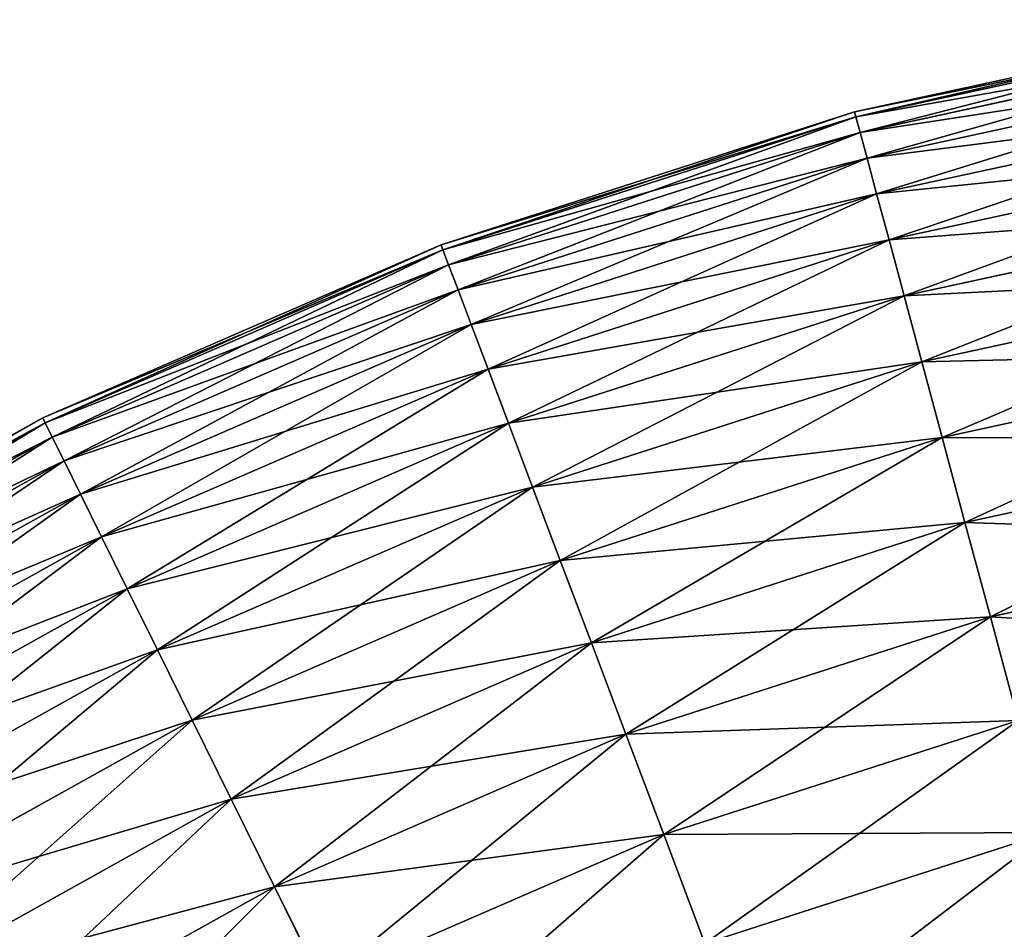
# Model space of a CAD drawing. Extents: x 5 to 635, y -14 to 121.
# Tile 68 of 256: x 33 to 44, y 93 to 103. Entities that reach past the tile are written whole.
import ezdxf

# ---------------------------------------------------------------- set-up
doc = ezdxf.new("R2010")
doc.units = 0
doc.layers.get('0').update_dxf_attribs({"color": 13, "linetype": 'CONTINUOUS'})

# ---------------------------------------------------------------- blocks, each defined once
blk = doc.blocks.new('COMPONENT_4')
for p, q in [((41.79, 99.3, 49.94), (36.994, 98.26, 49.94)), ((41.799, 99.241, 47.486), (37.01, 98.202, 47.486)), ((41.799, 99.241, 52.393), (37.01, 98.202, 52.393)), ((41.829, 99.062, 45.039), (37.057, 98.027, 45.039)), ((41.829, 99.062, 54.841), (37.057, 98.027, 54.841)), ((41.878, 98.766, 42.603), (37.135, 97.737, 42.603)), ((41.878, 98.766, 57.276), (37.135, 97.737, 57.276)), ((41.947, 98.351, 40.185), (37.244, 97.331, 40.185)), ((41.947, 98.351, 59.694), (37.244, 97.331, 59.694)), ((36.994, 98.26, 49.94), (32.324, 96.755, 49.94)), ((37.01, 98.202, 47.486), (36.994, 98.26, 49.94)), ((37.01, 98.202, 52.393), (36.994, 98.26, 49.94)), ((37.01, 98.202, 47.486), (32.345, 96.699, 47.486)), ((37.01, 98.202, 52.393), (32.345, 96.699, 52.393)), ((37.057, 98.027, 45.039), (37.01, 98.202, 47.486)), ((37.057, 98.027, 54.841), (37.01, 98.202, 52.393)), ((37.057, 98.027, 45.039), (32.409, 96.53, 45.039)), ((37.057, 98.027, 54.841), (32.409, 96.53, 54.841)), ((37.135, 97.737, 42.603), (37.057, 98.027, 45.039)), ((37.135, 97.737, 57.276), (37.057, 98.027, 54.841)), ((42.035, 97.82, 37.791), (37.384, 96.811, 37.791)), ((42.035, 97.82, 62.089), (37.384, 96.811, 62.089)), ((37.135, 97.737, 42.603), (32.515, 96.249, 42.603)), ((37.135, 97.737, 57.276), (32.515, 96.249, 57.276)), ((37.244, 97.331, 40.185), (37.135, 97.737, 42.603)), ((37.244, 97.331, 59.694), (37.135, 97.737, 57.276)), ((37.244, 97.331, 40.185), (32.663, 95.856, 40.185)), ((37.244, 97.331, 59.694), (32.663, 95.856, 59.694)), ((37.384, 96.811, 37.791), (37.244, 97.331, 40.185)), ((37.384, 96.811, 62.089), (37.244, 97.331, 59.694)), ((42.142, 97.174, 35.426), (37.554, 96.179, 35.426)), ((42.142, 97.174, 64.454), (37.554, 96.179, 64.454)), ((37.384, 96.811, 37.791), (32.854, 95.352, 37.791)), ((37.384, 96.811, 62.089), (32.854, 95.352, 62.089)), ((37.554, 96.179, 35.426), (37.384, 96.811, 37.791)), ((37.554, 96.179, 64.454), (37.384, 96.811, 62.089)), ((32.324, 96.755, 49.94), (27.824, 94.8, 49.94)), ((32.345, 96.699, 47.486), (27.85, 94.746, 47.486)), ((32.345, 96.699, 52.393), (27.85, 94.746, 52.393)), ((32.345, 96.699, 47.486), (32.324, 96.755, 49.94)), ((32.345, 96.699, 52.393), (32.324, 96.755, 49.94)), ((32.409, 96.53, 45.039), (32.345, 96.699, 47.486)), ((32.409, 96.53, 54.841), (32.345, 96.699, 52.393)), ((32.409, 96.53, 45.039), (27.93, 94.584, 45.039)), ((32.409, 96.53, 54.841), (27.93, 94.584, 54.841)), ((32.515, 96.249, 42.603), (32.409, 96.53, 45.039)), ((32.515, 96.249, 57.276), (32.409, 96.53, 54.841)), ((42.269, 96.413, 33.095), (37.754, 95.434, 33.095)), ((42.269, 96.413, 66.784), (37.754, 95.434, 66.784)), ((32.515, 96.249, 42.603), (28.064, 94.314, 42.603)), ((32.515, 96.249, 57.276), (28.064, 94.314, 57.276)), ((32.663, 95.856, 40.185), (32.515, 96.249, 42.603)), ((32.663, 95.856, 59.694), (32.515, 96.249, 57.276)), ((37.554, 96.179, 35.426), (33.085, 94.739, 35.426)), ((37.554, 96.179, 64.454), (33.085, 94.739, 64.454)), ((37.754, 95.434, 33.095), (37.554, 96.179, 35.426)), ((37.754, 95.434, 66.784), (37.554, 96.179, 64.454)), ((32.663, 95.856, 40.185), (28.25, 93.938, 40.185)), ((32.663, 95.856, 59.694), (28.25, 93.938, 59.694)), ((32.854, 95.352, 37.791), (32.663, 95.856, 40.185)), ((32.854, 95.352, 62.089), (32.663, 95.856, 59.694)), ((42.413, 95.541, 30.806), (37.984, 94.58, 30.806)), ((42.413, 95.541, 69.074), (37.984, 94.58, 69.074)), ((32.854, 95.352, 37.791), (28.488, 93.455, 37.791)), ((32.854, 95.352, 62.089), (28.488, 93.455, 62.089)), ((33.085, 94.739, 35.426), (32.854, 95.352, 37.791)), ((33.085, 94.739, 64.454), (32.854, 95.352, 62.089)), ((37.754, 95.434, 33.095), (33.357, 94.018, 33.095)), ((37.754, 95.434, 66.784), (33.357, 94.018, 66.784)), ((37.984, 94.58, 30.806), (37.754, 95.434, 33.095)), ((37.984, 94.58, 69.074), (37.754, 95.434, 66.784)), ((27.824, 94.8, 49.94), (23.537, 92.413, 49.94)), ((27.85, 94.746, 47.486), (27.824, 94.8, 49.94)), ((27.85, 94.746, 52.393), (27.824, 94.8, 49.94)), ((27.85, 94.746, 47.486), (23.568, 92.362, 47.486)), ((27.85, 94.746, 52.393), (23.568, 92.362, 52.393)), ((27.93, 94.584, 45.039), (27.85, 94.746, 47.486)), ((27.93, 94.584, 54.841), (27.85, 94.746, 52.393)), ((33.085, 94.739, 35.426), (28.779, 92.868, 35.426)), ((33.085, 94.739, 64.454), (28.779, 92.868, 64.454)), ((33.357, 94.018, 33.095), (33.085, 94.739, 35.426)), ((33.357, 94.018, 66.784), (33.085, 94.739, 64.454)), ((27.93, 94.584, 45.039), (23.664, 92.209, 45.039)), ((27.93, 94.584, 54.841), (23.664, 92.209, 54.841)), ((28.064, 94.314, 42.603), (27.93, 94.584, 45.039)), ((28.064, 94.314, 57.276), (27.93, 94.584, 54.841)), ((37.984, 94.58, 30.806), (33.669, 93.19, 30.806)), ((37.984, 94.58, 69.074), (33.669, 93.19, 69.074)), ((38.242, 93.619, 28.562), (37.984, 94.58, 30.806)), ((38.242, 93.619, 71.318), (37.984, 94.58, 69.074)), ((42.576, 94.559, 28.562), (38.242, 93.619, 28.562)), ((42.576, 94.559, 71.318), (38.242, 93.619, 71.318)), ((28.064, 94.314, 42.603), (23.823, 91.953, 42.603)), ((28.064, 94.314, 57.276), (23.823, 91.953, 57.276)), ((28.25, 93.938, 40.185), (28.064, 94.314, 42.603)), ((28.25, 93.938, 59.694), (28.064, 94.314, 57.276)), ((33.357, 94.018, 33.095), (29.12, 92.177, 33.095)), ((33.357, 94.018, 66.784), (29.12, 92.177, 66.784)), ((33.669, 93.19, 30.806), (33.357, 94.018, 33.095)), ((33.669, 93.19, 69.074), (33.357, 94.018, 66.784)), ((28.25, 93.938, 40.185), (24.045, 91.597, 40.185)), ((28.25, 93.938, 59.694), (24.045, 91.597, 59.694)), ((28.488, 93.455, 37.791), (28.25, 93.938, 40.185)), ((28.488, 93.455, 62.089), (28.25, 93.938, 59.694)), ((38.242, 93.619, 28.562), (34.021, 92.259, 28.562)), ((38.242, 93.619, 71.318), (34.021, 92.259, 71.318)), ((38.529, 92.552, 26.37), (38.242, 93.619, 28.562)), ((38.529, 92.552, 73.51), (38.242, 93.619, 71.318)), ((28.488, 93.455, 37.791), (24.33, 91.14, 37.791)), ((28.488, 93.455, 62.089), (24.33, 91.14, 62.089)), ((28.779, 92.868, 35.426), (28.488, 93.455, 37.791)), ((28.779, 92.868, 64.454), (28.488, 93.455, 62.089)), ((42.757, 93.469, 26.37), (38.529, 92.552, 26.37)), ((42.757, 93.469, 73.51), (38.529, 92.552, 73.51)), ((33.669, 93.19, 30.806), (29.512, 91.384, 30.806)), ((33.669, 93.19, 69.074), (29.512, 91.384, 69.074)), ((34.021, 92.259, 28.562), (33.669, 93.19, 30.806)), ((34.021, 92.259, 71.318), (33.669, 93.19, 69.074)), ((28.779, 92.868, 35.426), (24.676, 90.584, 35.426)), ((28.779, 92.868, 64.454), (24.676, 90.584, 64.454)), ((29.12, 92.177, 33.095), (28.779, 92.868, 35.426)), ((29.12, 92.177, 66.784), (28.779, 92.868, 64.454)), ((38.529, 92.552, 26.37), (34.411, 91.225, 26.37)), ((38.529, 92.552, 73.51), (34.411, 91.225, 73.51)), ((38.843, 91.382, 24.235), (38.529, 92.552, 26.37)), ((38.843, 91.382, 75.645), (38.529, 92.552, 73.51)), ((34.021, 92.259, 28.562), (29.953, 90.491, 28.562)), ((34.021, 92.259, 71.318), (29.953, 90.491, 71.318)), ((34.411, 91.225, 26.37), (34.021, 92.259, 28.562)), ((34.411, 91.225, 73.51), (34.021, 92.259, 71.318)), ((29.12, 92.177, 33.095), (25.084, 89.929, 33.095)), ((29.12, 92.177, 66.784), (25.084, 89.929, 66.784)), ((29.512, 91.384, 30.806), (29.12, 92.177, 33.095)), ((29.512, 91.384, 69.074), (29.12, 92.177, 66.784)), ((29.512, 91.384, 30.806), (25.551, 89.179, 30.806)), ((29.512, 91.384, 69.074), (25.551, 89.179, 69.074)), ((29.953, 90.491, 28.562), (29.512, 91.384, 30.806)), ((29.953, 90.491, 71.318), (29.512, 91.384, 69.074)), ((38.843, 91.382, 24.235), (34.838, 90.092, 24.235)), ((38.843, 91.382, 75.645), (34.838, 90.092, 75.645)), ((34.411, 91.225, 26.37), (30.442, 89.501, 26.37)), ((34.411, 91.225, 73.51), (30.442, 89.501, 73.51)), ((34.838, 90.092, 24.235), (34.411, 91.225, 26.37)), ((34.838, 90.092, 75.645), (34.411, 91.225, 73.51)), ((29.953, 90.491, 28.562), (26.078, 88.334, 28.562)), ((29.953, 90.491, 71.318), (26.078, 88.334, 71.318)), ((30.442, 89.501, 26.37), (29.953, 90.491, 28.562)), ((30.442, 89.501, 73.51), (29.953, 90.491, 71.318)), ((39.184, 90.113, 22.161), (35.302, 88.862, 22.161)), ((39.184, 90.113, 77.718), (35.302, 88.862, 77.718)), ((34.838, 90.092, 24.235), (30.979, 88.415, 24.235)), ((34.838, 90.092, 75.645), (30.979, 88.415, 75.645)), ((35.302, 88.862, 22.161), (34.838, 90.092, 24.235)), ((35.302, 88.862, 77.718), (34.838, 90.092, 75.645)), ((30.442, 89.501, 26.37), (26.662, 87.396, 26.37)), ((30.442, 89.501, 73.51), (26.662, 87.396, 73.51)), ((30.979, 88.415, 24.235), (30.442, 89.501, 26.37)), ((30.979, 88.415, 75.645), (30.442, 89.501, 73.51))]:
    blk.add_line(p, q)
mesh = blk.add_polyface()
corners = [(36.994, 98.26, 49.94), (41.799, 99.241, 47.486), (37.01, 98.202, 47.486), (41.79, 99.3, 49.94)]
mesh.append_faces([[corners[k] for k in face] for face in [(0, 1, 2), (1, 0, 3)]], dxfattribs={"vtx0": -1})
mesh = blk.add_polyface()
corners = [(37.01, 98.202, 52.393), (41.79, 99.3, 49.94), (36.994, 98.26, 49.94), (41.799, 99.241, 52.393)]
mesh.append_faces([[corners[k] for k in face] for face in [(0, 1, 2), (1, 0, 3)]], dxfattribs={"vtx0": -1})
mesh = blk.add_polyface()
corners = [(37.01, 98.202, 47.486), (41.829, 99.062, 45.039), (37.057, 98.027, 45.039), (41.799, 99.241, 47.486)]
mesh.append_faces([[corners[k] for k in face] for face in [(0, 1, 2), (1, 0, 3)]], dxfattribs={"vtx0": -1})
mesh = blk.add_polyface()
corners = [(37.057, 98.027, 54.841), (41.799, 99.241, 52.393), (37.01, 98.202, 52.393), (41.829, 99.062, 54.841)]
mesh.append_faces([[corners[k] for k in face] for face in [(0, 1, 2), (1, 0, 3)]], dxfattribs={"vtx0": -1})
mesh = blk.add_polyface()
corners = [(37.057, 98.027, 45.039), (41.878, 98.766, 42.603), (37.135, 97.737, 42.603), (41.829, 99.062, 45.039)]
mesh.append_faces([[corners[k] for k in face] for face in [(0, 1, 2), (1, 0, 3)]], dxfattribs={"vtx0": -1})
mesh = blk.add_polyface()
corners = [(37.135, 97.737, 57.276), (41.829, 99.062, 54.841), (37.057, 98.027, 54.841), (41.878, 98.766, 57.276)]
mesh.append_faces([[corners[k] for k in face] for face in [(0, 1, 2), (1, 0, 3)]], dxfattribs={"vtx0": -1})
mesh = blk.add_polyface()
corners = [(37.135, 97.737, 42.603), (41.947, 98.351, 40.185), (37.244, 97.331, 40.185), (41.878, 98.766, 42.603)]
mesh.append_faces([[corners[k] for k in face] for face in [(0, 1, 2), (1, 0, 3)]], dxfattribs={"vtx0": -1})
mesh = blk.add_polyface()
corners = [(37.244, 97.331, 59.694), (41.878, 98.766, 57.276), (37.135, 97.737, 57.276), (41.947, 98.351, 59.694)]
mesh.append_faces([[corners[k] for k in face] for face in [(0, 1, 2), (1, 0, 3)]], dxfattribs={"vtx0": -1})
mesh = blk.add_polyface()
corners = [(37.244, 97.331, 40.185), (42.035, 97.82, 37.791), (37.384, 96.811, 37.791), (41.947, 98.351, 40.185)]
mesh.append_faces([[corners[k] for k in face] for face in [(0, 1, 2), (1, 0, 3)]], dxfattribs={"vtx0": -1})
mesh = blk.add_polyface()
corners = [(37.384, 96.811, 62.089), (41.947, 98.351, 59.694), (37.244, 97.331, 59.694), (42.035, 97.82, 62.089)]
mesh.append_faces([[corners[k] for k in face] for face in [(0, 1, 2), (1, 0, 3)]], dxfattribs={"vtx0": -1})
mesh = blk.add_polyface()
corners = [(32.324, 96.755, 49.94), (37.01, 98.202, 47.486), (32.345, 96.699, 47.486), (36.994, 98.26, 49.94)]
mesh.append_faces([[corners[k] for k in face] for face in [(0, 1, 2), (1, 0, 3)]], dxfattribs={"vtx0": -1})
mesh = blk.add_polyface()
corners = [(32.345, 96.699, 52.393), (36.994, 98.26, 49.94), (32.324, 96.755, 49.94), (37.01, 98.202, 52.393)]
mesh.append_faces([[corners[k] for k in face] for face in [(0, 1, 2), (1, 0, 3)]], dxfattribs={"vtx0": -1})
mesh = blk.add_polyface()
corners = [(32.345, 96.699, 47.486), (37.057, 98.027, 45.039), (32.409, 96.53, 45.039), (37.01, 98.202, 47.486)]
mesh.append_faces([[corners[k] for k in face] for face in [(0, 1, 2), (1, 0, 3)]], dxfattribs={"vtx0": -1})
mesh = blk.add_polyface()
corners = [(32.409, 96.53, 54.841), (37.01, 98.202, 52.393), (32.345, 96.699, 52.393), (37.057, 98.027, 54.841)]
mesh.append_faces([[corners[k] for k in face] for face in [(0, 1, 2), (1, 0, 3)]], dxfattribs={"vtx0": -1})
mesh = blk.add_polyface()
corners = [(32.409, 96.53, 45.039), (37.135, 97.737, 42.603), (32.515, 96.249, 42.603), (37.057, 98.027, 45.039)]
mesh.append_faces([[corners[k] for k in face] for face in [(0, 1, 2), (1, 0, 3)]], dxfattribs={"vtx0": -1})
mesh = blk.add_polyface()
corners = [(32.515, 96.249, 57.276), (37.057, 98.027, 54.841), (32.409, 96.53, 54.841), (37.135, 97.737, 57.276)]
mesh.append_faces([[corners[k] for k in face] for face in [(0, 1, 2), (1, 0, 3)]], dxfattribs={"vtx0": -1})
mesh = blk.add_polyface()
corners = [(37.384, 96.811, 37.791), (42.142, 97.174, 35.426), (37.554, 96.179, 35.426), (42.035, 97.82, 37.791)]
mesh.append_faces([[corners[k] for k in face] for face in [(0, 1, 2), (1, 0, 3)]], dxfattribs={"vtx0": -1})
mesh = blk.add_polyface()
corners = [(37.554, 96.179, 64.454), (42.035, 97.82, 62.089), (37.384, 96.811, 62.089), (42.142, 97.174, 64.454)]
mesh.append_faces([[corners[k] for k in face] for face in [(0, 1, 2), (1, 0, 3)]], dxfattribs={"vtx0": -1})
mesh = blk.add_polyface()
corners = [(32.515, 96.249, 42.603), (37.244, 97.331, 40.185), (32.663, 95.856, 40.185), (37.135, 97.737, 42.603)]
mesh.append_faces([[corners[k] for k in face] for face in [(0, 1, 2), (1, 0, 3)]], dxfattribs={"vtx0": -1})
mesh = blk.add_polyface()
corners = [(32.663, 95.856, 59.694), (37.135, 97.737, 57.276), (32.515, 96.249, 57.276), (37.244, 97.331, 59.694)]
mesh.append_faces([[corners[k] for k in face] for face in [(0, 1, 2), (1, 0, 3)]], dxfattribs={"vtx0": -1})
mesh = blk.add_polyface()
corners = [(32.663, 95.856, 40.185), (37.384, 96.811, 37.791), (32.854, 95.352, 37.791), (37.244, 97.331, 40.185)]
mesh.append_faces([[corners[k] for k in face] for face in [(0, 1, 2), (1, 0, 3)]], dxfattribs={"vtx0": -1})
mesh = blk.add_polyface()
corners = [(32.854, 95.352, 62.089), (37.244, 97.331, 59.694), (32.663, 95.856, 59.694), (37.384, 96.811, 62.089)]
mesh.append_faces([[corners[k] for k in face] for face in [(0, 1, 2), (1, 0, 3)]], dxfattribs={"vtx0": -1})
mesh = blk.add_polyface()
corners = [(37.554, 96.179, 35.426), (42.269, 96.413, 33.095), (37.754, 95.434, 33.095), (42.142, 97.174, 35.426)]
mesh.append_faces([[corners[k] for k in face] for face in [(0, 1, 2), (1, 0, 3)]], dxfattribs={"vtx0": -1})
mesh = blk.add_polyface()
corners = [(37.754, 95.434, 66.784), (42.142, 97.174, 64.454), (37.554, 96.179, 64.454), (42.269, 96.413, 66.784)]
mesh.append_faces([[corners[k] for k in face] for face in [(0, 1, 2), (1, 0, 3)]], dxfattribs={"vtx0": -1})
mesh = blk.add_polyface()
corners = [(32.854, 95.352, 37.791), (37.554, 96.179, 35.426), (33.085, 94.739, 35.426), (37.384, 96.811, 37.791)]
mesh.append_faces([[corners[k] for k in face] for face in [(0, 1, 2), (1, 0, 3)]], dxfattribs={"vtx0": -1})
mesh = blk.add_polyface()
corners = [(33.085, 94.739, 64.454), (37.384, 96.811, 62.089), (32.854, 95.352, 62.089), (37.554, 96.179, 64.454)]
mesh.append_faces([[corners[k] for k in face] for face in [(0, 1, 2), (1, 0, 3)]], dxfattribs={"vtx0": -1})
mesh = blk.add_polyface()
corners = [(27.824, 94.8, 49.94), (32.345, 96.699, 47.486), (27.85, 94.746, 47.486), (32.324, 96.755, 49.94)]
mesh.append_faces([[corners[k] for k in face] for face in [(0, 1, 2), (1, 0, 3)]], dxfattribs={"vtx0": -1})
mesh = blk.add_polyface()
corners = [(27.85, 94.746, 52.393), (32.324, 96.755, 49.94), (27.824, 94.8, 49.94), (32.345, 96.699, 52.393)]
mesh.append_faces([[corners[k] for k in face] for face in [(0, 1, 2), (1, 0, 3)]], dxfattribs={"vtx0": -1})
mesh = blk.add_polyface()
corners = [(27.85, 94.746, 47.486), (32.409, 96.53, 45.039), (27.93, 94.584, 45.039), (32.345, 96.699, 47.486)]
mesh.append_faces([[corners[k] for k in face] for face in [(0, 1, 2), (1, 0, 3)]], dxfattribs={"vtx0": -1})
mesh = blk.add_polyface()
corners = [(27.93, 94.584, 54.841), (32.345, 96.699, 52.393), (27.85, 94.746, 52.393), (32.409, 96.53, 54.841)]
mesh.append_faces([[corners[k] for k in face] for face in [(0, 1, 2), (1, 0, 3)]], dxfattribs={"vtx0": -1})
mesh = blk.add_polyface()
corners = [(27.93, 94.584, 45.039), (32.515, 96.249, 42.603), (28.064, 94.314, 42.603), (32.409, 96.53, 45.039)]
mesh.append_faces([[corners[k] for k in face] for face in [(0, 1, 2), (1, 0, 3)]], dxfattribs={"vtx0": -1})
mesh = blk.add_polyface()
corners = [(28.064, 94.314, 57.276), (32.409, 96.53, 54.841), (27.93, 94.584, 54.841), (32.515, 96.249, 57.276)]
mesh.append_faces([[corners[k] for k in face] for face in [(0, 1, 2), (1, 0, 3)]], dxfattribs={"vtx0": -1})
mesh = blk.add_polyface()
corners = [(37.754, 95.434, 33.095), (42.413, 95.541, 30.806), (37.984, 94.58, 30.806), (42.269, 96.413, 33.095)]
mesh.append_faces([[corners[k] for k in face] for face in [(0, 1, 2), (1, 0, 3)]], dxfattribs={"vtx0": -1})
mesh = blk.add_polyface()
corners = [(37.984, 94.58, 69.074), (42.269, 96.413, 66.784), (37.754, 95.434, 66.784), (42.413, 95.541, 69.074)]
mesh.append_faces([[corners[k] for k in face] for face in [(0, 1, 2), (1, 0, 3)]], dxfattribs={"vtx0": -1})
mesh = blk.add_polyface()
corners = [(28.064, 94.314, 42.603), (32.663, 95.856, 40.185), (28.25, 93.938, 40.185), (32.515, 96.249, 42.603)]
mesh.append_faces([[corners[k] for k in face] for face in [(0, 1, 2), (1, 0, 3)]], dxfattribs={"vtx0": -1})
mesh = blk.add_polyface()
corners = [(28.25, 93.938, 59.694), (32.515, 96.249, 57.276), (28.064, 94.314, 57.276), (32.663, 95.856, 59.694)]
mesh.append_faces([[corners[k] for k in face] for face in [(0, 1, 2), (1, 0, 3)]], dxfattribs={"vtx0": -1})
mesh = blk.add_polyface()
corners = [(33.085, 94.739, 35.426), (37.754, 95.434, 33.095), (33.357, 94.018, 33.095), (37.554, 96.179, 35.426)]
mesh.append_faces([[corners[k] for k in face] for face in [(0, 1, 2), (1, 0, 3)]], dxfattribs={"vtx0": -1})
mesh = blk.add_polyface()
corners = [(33.357, 94.018, 66.784), (37.554, 96.179, 64.454), (33.085, 94.739, 64.454), (37.754, 95.434, 66.784)]
mesh.append_faces([[corners[k] for k in face] for face in [(0, 1, 2), (1, 0, 3)]], dxfattribs={"vtx0": -1})
mesh = blk.add_polyface()
corners = [(28.25, 93.938, 40.185), (32.854, 95.352, 37.791), (28.488, 93.455, 37.791), (32.663, 95.856, 40.185)]
mesh.append_faces([[corners[k] for k in face] for face in [(0, 1, 2), (1, 0, 3)]], dxfattribs={"vtx0": -1})
mesh = blk.add_polyface()
corners = [(28.488, 93.455, 62.089), (32.663, 95.856, 59.694), (28.25, 93.938, 59.694), (32.854, 95.352, 62.089)]
mesh.append_faces([[corners[k] for k in face] for face in [(0, 1, 2), (1, 0, 3)]], dxfattribs={"vtx0": -1})
mesh = blk.add_polyface()
corners = [(37.984, 94.58, 30.806), (42.576, 94.559, 28.562), (38.242, 93.619, 28.562), (42.413, 95.541, 30.806)]
mesh.append_faces([[corners[k] for k in face] for face in [(0, 1, 2), (1, 0, 3)]], dxfattribs={"vtx0": -1})
mesh = blk.add_polyface()
corners = [(38.242, 93.619, 71.318), (42.413, 95.541, 69.074), (37.984, 94.58, 69.074), (42.576, 94.559, 71.318)]
mesh.append_faces([[corners[k] for k in face] for face in [(0, 1, 2), (1, 0, 3)]], dxfattribs={"vtx0": -1})
mesh = blk.add_polyface()
corners = [(28.488, 93.455, 37.791), (33.085, 94.739, 35.426), (28.779, 92.868, 35.426), (32.854, 95.352, 37.791)]
mesh.append_faces([[corners[k] for k in face] for face in [(0, 1, 2), (1, 0, 3)]], dxfattribs={"vtx0": -1})
mesh = blk.add_polyface()
corners = [(28.779, 92.868, 64.454), (32.854, 95.352, 62.089), (28.488, 93.455, 62.089), (33.085, 94.739, 64.454)]
mesh.append_faces([[corners[k] for k in face] for face in [(0, 1, 2), (1, 0, 3)]], dxfattribs={"vtx0": -1})
mesh = blk.add_polyface()
corners = [(33.357, 94.018, 33.095), (37.984, 94.58, 30.806), (33.669, 93.19, 30.806), (37.754, 95.434, 33.095)]
mesh.append_faces([[corners[k] for k in face] for face in [(0, 1, 2), (1, 0, 3)]], dxfattribs={"vtx0": -1})
mesh = blk.add_polyface()
corners = [(33.669, 93.19, 69.074), (37.754, 95.434, 66.784), (33.357, 94.018, 66.784), (37.984, 94.58, 69.074)]
mesh.append_faces([[corners[k] for k in face] for face in [(0, 1, 2), (1, 0, 3)]], dxfattribs={"vtx0": -1})
mesh = blk.add_polyface()
corners = [(23.537, 92.413, 49.94), (27.85, 94.746, 47.486), (23.568, 92.362, 47.486), (27.824, 94.8, 49.94)]
mesh.append_faces([[corners[k] for k in face] for face in [(0, 1, 2), (1, 0, 3)]], dxfattribs={"vtx0": -1})
mesh = blk.add_polyface()
corners = [(23.568, 92.362, 52.393), (27.824, 94.8, 49.94), (23.537, 92.413, 49.94), (27.85, 94.746, 52.393)]
mesh.append_faces([[corners[k] for k in face] for face in [(0, 1, 2), (1, 0, 3)]], dxfattribs={"vtx0": -1})
mesh = blk.add_polyface()
corners = [(23.568, 92.362, 47.486), (27.93, 94.584, 45.039), (23.664, 92.209, 45.039), (27.85, 94.746, 47.486)]
mesh.append_faces([[corners[k] for k in face] for face in [(0, 1, 2), (1, 0, 3)]], dxfattribs={"vtx0": -1})
mesh = blk.add_polyface()
corners = [(23.664, 92.209, 54.841), (27.85, 94.746, 52.393), (23.568, 92.362, 52.393), (27.93, 94.584, 54.841)]
mesh.append_faces([[corners[k] for k in face] for face in [(0, 1, 2), (1, 0, 3)]], dxfattribs={"vtx0": -1})
mesh = blk.add_polyface()
corners = [(28.779, 92.868, 35.426), (33.357, 94.018, 33.095), (29.12, 92.177, 33.095), (33.085, 94.739, 35.426)]
mesh.append_faces([[corners[k] for k in face] for face in [(0, 1, 2), (1, 0, 3)]], dxfattribs={"vtx0": -1})
mesh = blk.add_polyface()
corners = [(29.12, 92.177, 66.784), (33.085, 94.739, 64.454), (28.779, 92.868, 64.454), (33.357, 94.018, 66.784)]
mesh.append_faces([[corners[k] for k in face] for face in [(0, 1, 2), (1, 0, 3)]], dxfattribs={"vtx0": -1})
mesh = blk.add_polyface()
corners = [(23.664, 92.209, 45.039), (28.064, 94.314, 42.603), (23.823, 91.953, 42.603), (27.93, 94.584, 45.039)]
mesh.append_faces([[corners[k] for k in face] for face in [(0, 1, 2), (1, 0, 3)]], dxfattribs={"vtx0": -1})
mesh = blk.add_polyface()
corners = [(23.823, 91.953, 57.276), (27.93, 94.584, 54.841), (23.664, 92.209, 54.841), (28.064, 94.314, 57.276)]
mesh.append_faces([[corners[k] for k in face] for face in [(0, 1, 2), (1, 0, 3)]], dxfattribs={"vtx0": -1})
mesh = blk.add_polyface()
corners = [(33.669, 93.19, 30.806), (38.242, 93.619, 28.562), (34.021, 92.259, 28.562), (37.984, 94.58, 30.806)]
mesh.append_faces([[corners[k] for k in face] for face in [(0, 1, 2), (1, 0, 3)]], dxfattribs={"vtx0": -1})
mesh = blk.add_polyface()
corners = [(34.021, 92.259, 71.318), (37.984, 94.58, 69.074), (33.669, 93.19, 69.074), (38.242, 93.619, 71.318)]
mesh.append_faces([[corners[k] for k in face] for face in [(0, 1, 2), (1, 0, 3)]], dxfattribs={"vtx0": -1})
mesh = blk.add_polyface()
corners = [(38.242, 93.619, 28.562), (42.757, 93.469, 26.37), (38.529, 92.552, 26.37), (42.576, 94.559, 28.562)]
mesh.append_faces([[corners[k] for k in face] for face in [(0, 1, 2), (1, 0, 3)]], dxfattribs={"vtx0": -1})
mesh = blk.add_polyface()
corners = [(38.529, 92.552, 73.51), (42.576, 94.559, 71.318), (38.242, 93.619, 71.318), (42.757, 93.469, 73.51)]
mesh.append_faces([[corners[k] for k in face] for face in [(0, 1, 2), (1, 0, 3)]], dxfattribs={"vtx0": -1})
mesh = blk.add_polyface()
corners = [(23.823, 91.953, 42.603), (28.25, 93.938, 40.185), (24.045, 91.597, 40.185), (28.064, 94.314, 42.603)]
mesh.append_faces([[corners[k] for k in face] for face in [(0, 1, 2), (1, 0, 3)]], dxfattribs={"vtx0": -1})
mesh = blk.add_polyface()
corners = [(24.045, 91.597, 59.694), (28.064, 94.314, 57.276), (23.823, 91.953, 57.276), (28.25, 93.938, 59.694)]
mesh.append_faces([[corners[k] for k in face] for face in [(0, 1, 2), (1, 0, 3)]], dxfattribs={"vtx0": -1})
mesh = blk.add_polyface()
corners = [(29.12, 92.177, 33.095), (33.669, 93.19, 30.806), (29.512, 91.384, 30.806), (33.357, 94.018, 33.095)]
mesh.append_faces([[corners[k] for k in face] for face in [(0, 1, 2), (1, 0, 3)]], dxfattribs={"vtx0": -1})
mesh = blk.add_polyface()
corners = [(29.512, 91.384, 69.074), (33.357, 94.018, 66.784), (29.12, 92.177, 66.784), (33.669, 93.19, 69.074)]
mesh.append_faces([[corners[k] for k in face] for face in [(0, 1, 2), (1, 0, 3)]], dxfattribs={"vtx0": -1})
mesh = blk.add_polyface()
corners = [(24.045, 91.597, 40.185), (28.488, 93.455, 37.791), (24.33, 91.14, 37.791), (28.25, 93.938, 40.185)]
mesh.append_faces([[corners[k] for k in face] for face in [(0, 1, 2), (1, 0, 3)]], dxfattribs={"vtx0": -1})
mesh = blk.add_polyface()
corners = [(24.33, 91.14, 62.089), (28.25, 93.938, 59.694), (24.045, 91.597, 59.694), (28.488, 93.455, 62.089)]
mesh.append_faces([[corners[k] for k in face] for face in [(0, 1, 2), (1, 0, 3)]], dxfattribs={"vtx0": -1})
mesh = blk.add_polyface()
corners = [(34.021, 92.259, 28.562), (38.529, 92.552, 26.37), (34.411, 91.225, 26.37), (38.242, 93.619, 28.562)]
mesh.append_faces([[corners[k] for k in face] for face in [(0, 1, 2), (1, 0, 3)]], dxfattribs={"vtx0": -1})
mesh = blk.add_polyface()
corners = [(34.411, 91.225, 73.51), (38.242, 93.619, 71.318), (34.021, 92.259, 71.318), (38.529, 92.552, 73.51)]
mesh.append_faces([[corners[k] for k in face] for face in [(0, 1, 2), (1, 0, 3)]], dxfattribs={"vtx0": -1})
mesh = blk.add_polyface()
corners = [(24.33, 91.14, 37.791), (28.779, 92.868, 35.426), (24.676, 90.584, 35.426), (28.488, 93.455, 37.791)]
mesh.append_faces([[corners[k] for k in face] for face in [(0, 1, 2), (1, 0, 3)]], dxfattribs={"vtx0": -1})
mesh = blk.add_polyface()
corners = [(24.676, 90.584, 64.454), (28.488, 93.455, 62.089), (24.33, 91.14, 62.089), (28.779, 92.868, 64.454)]
mesh.append_faces([[corners[k] for k in face] for face in [(0, 1, 2), (1, 0, 3)]], dxfattribs={"vtx0": -1})
mesh = blk.add_polyface()
corners = [(38.529, 92.552, 26.37), (42.955, 92.274, 24.235), (38.843, 91.382, 24.235), (42.757, 93.469, 26.37)]
mesh.append_faces([[corners[k] for k in face] for face in [(0, 1, 2), (1, 0, 3)]], dxfattribs={"vtx0": -1})
mesh = blk.add_polyface()
corners = [(38.843, 91.382, 75.645), (42.757, 93.469, 73.51), (38.529, 92.552, 73.51), (42.955, 92.274, 75.645)]
mesh.append_faces([[corners[k] for k in face] for face in [(0, 1, 2), (1, 0, 3)]], dxfattribs={"vtx0": -1})
mesh = blk.add_polyface()
corners = [(29.512, 91.384, 30.806), (34.021, 92.259, 28.562), (29.953, 90.491, 28.562), (33.669, 93.19, 30.806)]
mesh.append_faces([[corners[k] for k in face] for face in [(0, 1, 2), (1, 0, 3)]], dxfattribs={"vtx0": -1})
mesh = blk.add_polyface()
corners = [(29.953, 90.491, 71.318), (33.669, 93.19, 69.074), (29.512, 91.384, 69.074), (34.021, 92.259, 71.318)]
mesh.append_faces([[corners[k] for k in face] for face in [(0, 1, 2), (1, 0, 3)]], dxfattribs={"vtx0": -1})
mesh = blk.add_polyface()
corners = [(24.676, 90.584, 35.426), (29.12, 92.177, 33.095), (25.084, 89.929, 33.095), (28.779, 92.868, 35.426)]
mesh.append_faces([[corners[k] for k in face] for face in [(0, 1, 2), (1, 0, 3)]], dxfattribs={"vtx0": -1})
mesh = blk.add_polyface()
corners = [(25.084, 89.929, 66.784), (28.779, 92.868, 64.454), (24.676, 90.584, 64.454), (29.12, 92.177, 66.784)]
mesh.append_faces([[corners[k] for k in face] for face in [(0, 1, 2), (1, 0, 3)]], dxfattribs={"vtx0": -1})
mesh = blk.add_polyface()
corners = [(34.411, 91.225, 26.37), (38.843, 91.382, 24.235), (34.838, 90.092, 24.235), (38.529, 92.552, 26.37)]
mesh.append_faces([[corners[k] for k in face] for face in [(0, 1, 2), (1, 0, 3)]], dxfattribs={"vtx0": -1})
mesh = blk.add_polyface()
corners = [(34.838, 90.092, 75.645), (38.529, 92.552, 73.51), (34.411, 91.225, 73.51), (38.843, 91.382, 75.645)]
mesh.append_faces([[corners[k] for k in face] for face in [(0, 1, 2), (1, 0, 3)]], dxfattribs={"vtx0": -1})
mesh = blk.add_polyface()
corners = [(29.953, 90.491, 28.562), (34.411, 91.225, 26.37), (30.442, 89.501, 26.37), (34.021, 92.259, 28.562)]
mesh.append_faces([[corners[k] for k in face] for face in [(0, 1, 2), (1, 0, 3)]], dxfattribs={"vtx0": -1})
mesh = blk.add_polyface()
corners = [(30.442, 89.501, 73.51), (34.021, 92.259, 71.318), (29.953, 90.491, 71.318), (34.411, 91.225, 73.51)]
mesh.append_faces([[corners[k] for k in face] for face in [(0, 1, 2), (1, 0, 3)]], dxfattribs={"vtx0": -1})
mesh = blk.add_polyface()
corners = [(25.084, 89.929, 33.095), (29.512, 91.384, 30.806), (25.551, 89.179, 30.806), (29.12, 92.177, 33.095)]
mesh.append_faces([[corners[k] for k in face] for face in [(0, 1, 2), (1, 0, 3)]], dxfattribs={"vtx0": -1})
mesh = blk.add_polyface()
corners = [(25.551, 89.179, 69.074), (29.12, 92.177, 66.784), (25.084, 89.929, 66.784), (29.512, 91.384, 69.074)]
mesh.append_faces([[corners[k] for k in face] for face in [(0, 1, 2), (1, 0, 3)]], dxfattribs={"vtx0": -1})
mesh = blk.add_polyface()
corners = [(25.551, 89.179, 30.806), (29.953, 90.491, 28.562), (26.078, 88.334, 28.562), (29.512, 91.384, 30.806)]
mesh.append_faces([[corners[k] for k in face] for face in [(0, 1, 2), (1, 0, 3)]], dxfattribs={"vtx0": -1})
mesh = blk.add_polyface()
corners = [(26.078, 88.334, 71.318), (29.512, 91.384, 69.074), (25.551, 89.179, 69.074), (29.953, 90.491, 71.318)]
mesh.append_faces([[corners[k] for k in face] for face in [(0, 1, 2), (1, 0, 3)]], dxfattribs={"vtx0": -1})
mesh = blk.add_polyface()
corners = [(34.838, 90.092, 24.235), (39.184, 90.113, 22.161), (35.302, 88.862, 22.161), (38.843, 91.382, 24.235)]
mesh.append_faces([[corners[k] for k in face] for face in [(0, 1, 2), (1, 0, 3)]], dxfattribs={"vtx0": -1})
mesh = blk.add_polyface()
corners = [(35.302, 88.862, 77.718), (38.843, 91.382, 75.645), (34.838, 90.092, 75.645), (39.184, 90.113, 77.718)]
mesh.append_faces([[corners[k] for k in face] for face in [(0, 1, 2), (1, 0, 3)]], dxfattribs={"vtx0": -1})
mesh = blk.add_polyface()
corners = [(30.442, 89.501, 26.37), (34.838, 90.092, 24.235), (30.979, 88.415, 24.235), (34.411, 91.225, 26.37)]
mesh.append_faces([[corners[k] for k in face] for face in [(0, 1, 2), (1, 0, 3)]], dxfattribs={"vtx0": -1})
mesh = blk.add_polyface()
corners = [(30.979, 88.415, 75.645), (34.411, 91.225, 73.51), (30.442, 89.501, 73.51), (34.838, 90.092, 75.645)]
mesh.append_faces([[corners[k] for k in face] for face in [(0, 1, 2), (1, 0, 3)]], dxfattribs={"vtx0": -1})
mesh = blk.add_polyface()
corners = [(26.078, 88.334, 28.562), (30.442, 89.501, 26.37), (26.662, 87.396, 26.37), (29.953, 90.491, 28.562)]
mesh.append_faces([[corners[k] for k in face] for face in [(0, 1, 2), (1, 0, 3)]], dxfattribs={"vtx0": -1})
mesh = blk.add_polyface()
corners = [(26.662, 87.396, 73.51), (29.953, 90.491, 71.318), (26.078, 88.334, 71.318), (30.442, 89.501, 73.51)]
mesh.append_faces([[corners[k] for k in face] for face in [(0, 1, 2), (1, 0, 3)]], dxfattribs={"vtx0": -1})
mesh = blk.add_polyface()
corners = [(35.302, 88.862, 22.161), (39.552, 88.747, 20.155), (35.802, 87.538, 20.155), (39.184, 90.113, 22.161)]
mesh.append_faces([[corners[k] for k in face] for face in [(0, 1, 2), (1, 0, 3)]], dxfattribs={"vtx0": -1})
mesh = blk.add_polyface()
corners = [(35.802, 87.538, 79.725), (39.184, 90.113, 77.718), (35.302, 88.862, 77.718), (39.552, 88.747, 79.725)]
mesh.append_faces([[corners[k] for k in face] for face in [(0, 1, 2), (1, 0, 3)]], dxfattribs={"vtx0": -1})
mesh = blk.add_polyface()
corners = [(30.979, 88.415, 24.235), (35.302, 88.862, 22.161), (31.561, 87.237, 22.161), (34.838, 90.092, 24.235)]
mesh.append_faces([[corners[k] for k in face] for face in [(0, 1, 2), (1, 0, 3)]], dxfattribs={"vtx0": -1})
mesh = blk.add_polyface()
corners = [(31.561, 87.237, 77.718), (34.838, 90.092, 75.645), (30.979, 88.415, 75.645), (35.302, 88.862, 77.718)]
mesh.append_faces([[corners[k] for k in face] for face in [(0, 1, 2), (1, 0, 3)]], dxfattribs={"vtx0": -1})
mesh = blk.add_polyface()
corners = [(26.662, 87.396, 26.37), (30.979, 88.415, 24.235), (27.302, 86.368, 24.235), (30.442, 89.501, 26.37)]
mesh.append_faces([[corners[k] for k in face] for face in [(0, 1, 2), (1, 0, 3)]], dxfattribs={"vtx0": -1})
mesh = blk.add_polyface()
corners = [(27.302, 86.368, 75.645), (30.442, 89.501, 73.51), (26.662, 87.396, 73.51), (30.979, 88.415, 75.645)]
mesh.append_faces([[corners[k] for k in face] for face in [(0, 1, 2), (1, 0, 3)]], dxfattribs={"vtx0": -1})
blk = doc.blocks.new('COMPONENT_5')
blk.add_blockref('COMPONENT_4', (0, 0))
blk = doc.blocks.new('GROUP_3')
blk.add_blockref('COMPONENT_5', (0, 1.542))

msp = doc.modelspace()

# ---------------------------------------------------------------- block references
msp.add_blockref('GROUP_3', (5.278, 2.031, 2.908))

doc.saveas('drawing.dxf')
